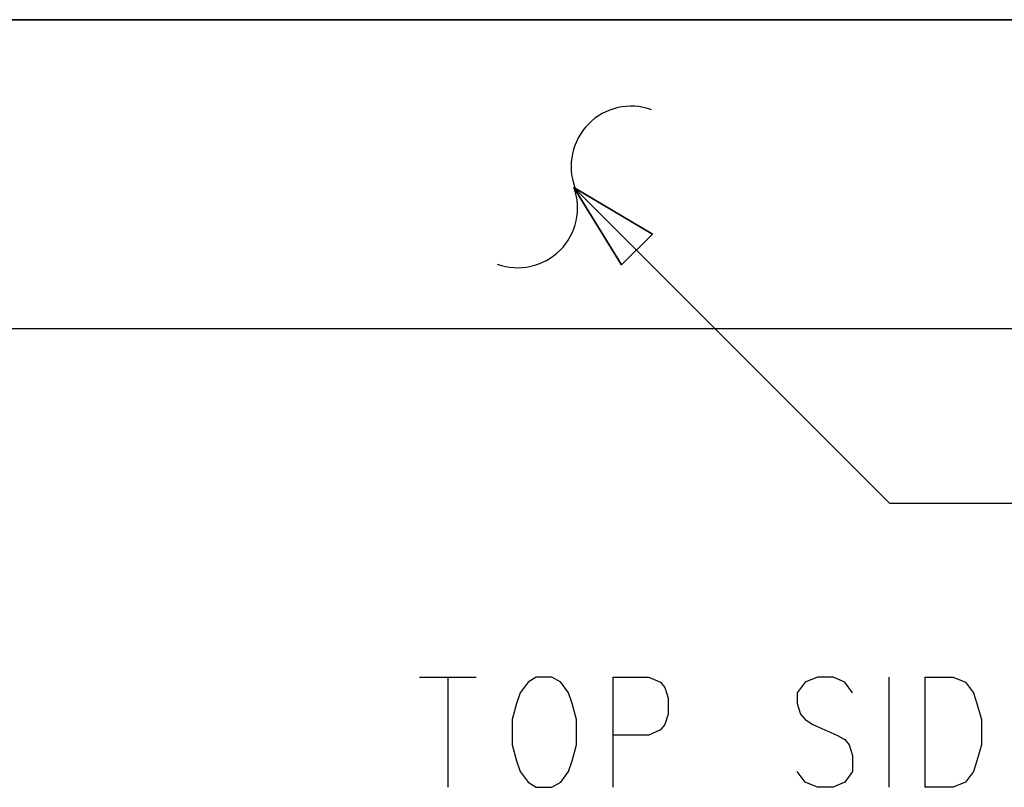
# Model space of a CAD drawing. Extents: x 11.9 to 28.1, y 10.8 to 21.2.
# Tile 2 of 56: x 16.3 to 17.4, y 13.1 to 14. Entities that reach past the tile are written whole.
import ezdxf

# ---------------------------------------------------------------- set-up
doc = ezdxf.new("R2010")
doc.units = 0
doc.layers.add('ASSYDWGTOP_pho', color=1, linetype='CONTINUOUS')

msp = doc.modelspace()

# ---------------------------------------------------------------- linework, layer by layer
at = {"layer": 'ASSYDWGTOP_pho'}
for points in [[(15.193, 13.986), (19.792, 13.986)], [(20.192, 13.986), (15.193, 13.986)], [(16.942, 13.796), (17.3, 13.438)], [(15.193, 13.636), (20.192, 13.636)], [(17.3, 13.438), (17.493, 13.438)], [(16.767, 13.241), (16.831, 13.241)], [(16.799, 13.241), (16.799, 13.116)], [(16.89, 13.235), (16.881, 13.223)], [(16.899, 13.241), (16.89, 13.235)], [(16.917, 13.241), (16.899, 13.241)], [(16.927, 13.235), (16.917, 13.241)], [(16.936, 13.223), (16.927, 13.235)], [(16.986, 13.241), (16.986, 13.116)], [(16.986, 13.241), (17.027, 13.241)], [(17.027, 13.241), (17.04, 13.235)], [(17.04, 13.235), (17.045, 13.229)], [(17.204, 13.235), (17.195, 13.223)], [(17.218, 13.241), (17.204, 13.235)], [(17.236, 13.241), (17.218, 13.241)], [(17.249, 13.235), (17.236, 13.241)], [(17.258, 13.223), (17.249, 13.235)], [(17.299, 13.241), (17.299, 13.116)], [(17.34, 13.241), (17.34, 13.116)], [(17.34, 13.241), (17.372, 13.241)], [(17.372, 13.241), (17.386, 13.235)], [(17.386, 13.235), (17.395, 13.223)], [(16.881, 13.223), (16.877, 13.211)], [(16.94, 13.211), (16.936, 13.223)], [(17.045, 13.229), (17.049, 13.217)], [(17.195, 13.223), (17.195, 13.211)], [(17.395, 13.223), (17.399, 13.211)], [(16.877, 13.211), (16.872, 13.193)], [(16.945, 13.193), (16.94, 13.211)], [(17.049, 13.217), (17.049, 13.199)], [(17.195, 13.211), (17.199, 13.199)], [(17.399, 13.211), (17.404, 13.193)], [(17.049, 13.199), (17.045, 13.187)], [(17.199, 13.199), (17.204, 13.193)], [(16.872, 13.193), (16.872, 13.164)], [(16.945, 13.164), (16.945, 13.193)], [(17.045, 13.187), (17.04, 13.181)], [(17.204, 13.193), (17.213, 13.187)], [(17.213, 13.187), (17.24, 13.175)], [(17.404, 13.193), (17.404, 13.164)], [(17.027, 13.175), (16.986, 13.175)], [(17.04, 13.181), (17.027, 13.175)], [(17.24, 13.175), (17.249, 13.17)], [(16.872, 13.164), (16.877, 13.146)], [(16.94, 13.146), (16.945, 13.164)], [(17.249, 13.17), (17.254, 13.164)], [(17.254, 13.164), (17.258, 13.152)], [(17.404, 13.164), (17.399, 13.146)], [(16.877, 13.146), (16.881, 13.134)], [(16.936, 13.134), (16.94, 13.146)], [(17.258, 13.152), (17.258, 13.134)], [(17.399, 13.146), (17.395, 13.134)], [(16.881, 13.134), (16.89, 13.122)], [(16.927, 13.122), (16.936, 13.134)], [(17.204, 13.122), (17.195, 13.134)], [(17.258, 13.134), (17.249, 13.122)], [(17.395, 13.134), (17.386, 13.122)], [(16.89, 13.122), (16.899, 13.116)], [(16.917, 13.116), (16.927, 13.122)], [(17.218, 13.116), (17.204, 13.122)], [(17.249, 13.122), (17.236, 13.116)], [(17.386, 13.122), (17.372, 13.116)], [(16.899, 13.116), (16.917, 13.116)], [(17.236, 13.116), (17.218, 13.116)], [(17.372, 13.116), (17.34, 13.116)]]:
    msp.add_lwpolyline(points, dxfattribs=at)
for points in [[(17.03, 13.884, 0.637646), (16.943, 13.796)], [(16.855, 13.709, 0.637646), (16.942, 13.796)]]:
    msp.add_lwpolyline(points, format="xyb", dxfattribs=at)
for points in [[(16.942, 13.796), (17.031, 13.743)], [(16.996, 13.708), (16.942, 13.796)], [(17.031, 13.743), (16.996, 13.708)]]:
    msp.add_lwpolyline(points, close=True, dxfattribs=at)

doc.saveas('drawing.dxf')
